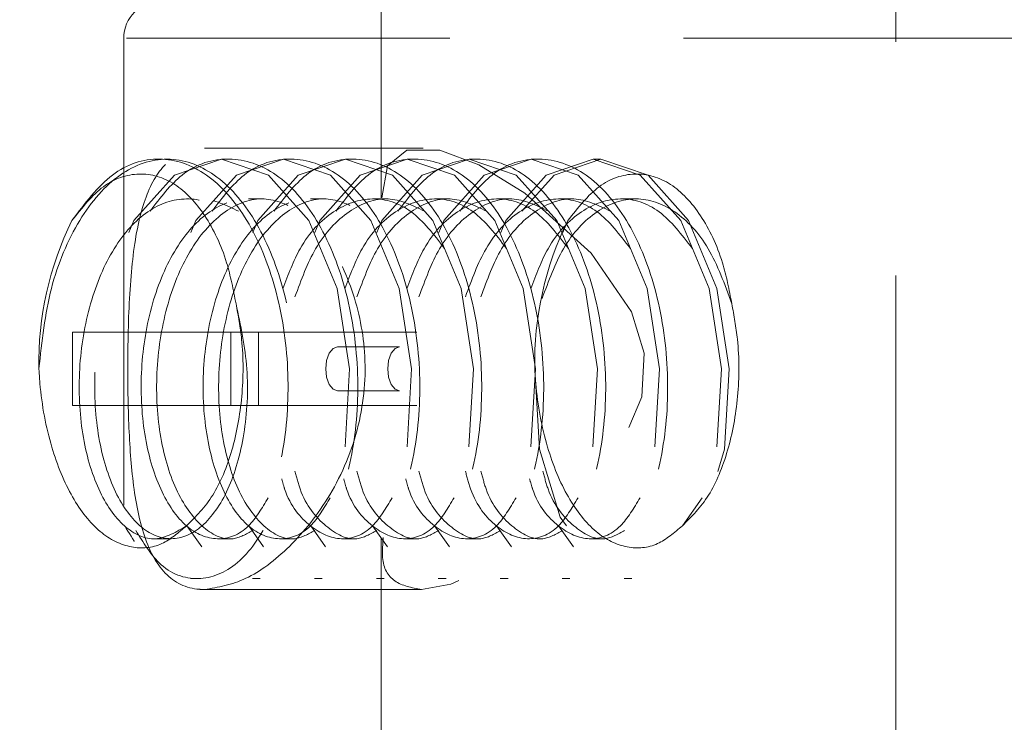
# Model space of a CAD drawing. Header units: millimetres. Extents: x 624 to 866, y 309 to 728.
# Tile 7 of 41: x 657.37 to 660.04, y 371.72 to 373.63. Entities that reach past the tile are written whole.
import ezdxf

# ---------------------------------------------------------------- set-up
doc = ezdxf.new("R2010")
doc.units = ezdxf.units.MM
doc.linetypes.add('HIDDEN', pattern=[1.905, 1.27, -0.635])

msp = doc.modelspace()

# ---------------------------------------------------------------- linework, layer by layer
at = {"color": 7, "linetype": 'HIDDEN', "lineweight": 18}
for p, q in [((658.3488, 373.6797), (658.3488, 373.1451)), ((659.7488, 369.7597), (659.7488, 373.6797)), ((657.6488, 373.5797), (657.6488, 371.6797)), ((660.4411, 373.5797), (657.6566, 373.5797)), ((658.4629, 373.2808), (657.8687, 373.2808)), ((657.9355, 373.2508), (657.9144, 373.2508)), ((658.1041, 373.2508), (658.083, 373.2508)), ((658.2727, 373.2508), (658.2516, 373.2508)), ((658.4413, 373.2508), (658.4202, 373.2508)), ((658.6099, 373.2508), (658.5888, 373.2508)), ((658.7785, 373.2508), (658.7574, 373.2508)), ((658.947, 373.2508), (658.926, 373.2508)), ((658.0305, 373.1425), (657.9884, 373.1425)), ((658.1991, 373.1425), (658.157, 373.1425)), ((658.3677, 373.1425), (658.3256, 373.1425)), ((658.5363, 373.1425), (658.4942, 373.1425)), ((658.7049, 373.1425), (658.6628, 373.1425)), ((658.8735, 373.1425), (658.8314, 373.1425)), ((659.0421, 373.1425), (659, 373.1425)), ((658.8431, 373.0513), (658.8567, 373.0838)), ((657.9399, 372.7808), (657.5096, 372.7808)), ((657.5096, 372.7808), (657.5096, 372.5808)), ((657.9399, 372.5808), (657.9399, 372.7808)), ((658.4457, 372.7808), (657.9399, 372.7808)), ((658.0153, 372.7808), (658.0153, 372.5808)), ((658.3991, 372.7408), (658.2305, 372.7408)), ((658.2305, 372.6208), (658.3991, 372.6208)), ((657.5096, 372.5808), (657.9399, 372.5808)), ((658.4457, 372.5808), (657.9399, 372.5808)), ((659.222, 372.3305), (659.1685, 372.2542)), ((657.7351, 372.219), (657.7772, 372.219)), ((657.9037, 372.219), (657.9458, 372.219)), ((658.0723, 372.219), (658.1144, 372.219)), ((658.2409, 372.219), (658.283, 372.219)), ((658.3488, 372.2219), (658.3488, 369.7597)), ((658.4095, 372.219), (658.4516, 372.219)), ((658.5781, 372.219), (658.6202, 372.219)), ((658.9152, 372.219), (658.9574, 372.219)), ((657.8301, 372.1108), (657.8512, 372.1108)), ((657.9987, 372.1108), (658.0198, 372.1108)), ((658.1673, 372.1108), (658.1884, 372.1108)), ((658.3359, 372.1108), (658.357, 372.1108)), ((658.5045, 372.1108), (658.5256, 372.1108)), ((658.6731, 372.1108), (658.6942, 372.1108)), ((658.8417, 372.1108), (658.8627, 372.1108)), ((659.0103, 372.1108), (659.0313, 372.1108)), ((657.8687, 372.0808), (658.4588, 372.0808))]:
    msp.add_line(p, q, dxfattribs=at)
at = {"color": 7, "linetype": 'HIDDEN', "lineweight": 18, "flags": 128}
for points in [[(658.351, 373.1451), (658.3662, 373.2322), (658.4191, 373.2752), (658.5087, 373.2747), (658.6149, 373.2351), (658.74, 373.1582), (658.9206, 372.9951), (659.0298, 372.8358), (659.0648, 372.7233), (659.0584, 372.6046), (659.0018, 372.4745), (658.8493, 372.2935), (658.6629, 372.1526), (658.5388, 372.095), (658.4588, 372.0808), (658.4588, 372.0808)], [(657.663, 373.0513), (657.6765, 373.0838), (657.6765, 373.0838), (657.7865, 373.2074), (657.9144, 373.2508), (658.0423, 373.2074), (658.1523, 373.0838), (658.2293, 372.8989), (658.2632, 372.6808), (658.2504, 372.4626), (658.1945, 372.2777), (658.1055, 372.1541), (657.9987, 372.1108), (657.8919, 372.1541), (657.8201, 372.2538)], [(657.8316, 373.0513), (657.8451, 373.0838), (657.8451, 373.0838), (657.9551, 373.2074), (658.083, 373.2508), (658.2109, 373.2074), (658.3209, 373.0838), (658.3979, 372.8989), (658.4318, 372.6808), (658.419, 372.4626), (658.3631, 372.2777), (658.2741, 372.1541), (658.1673, 372.1108), (658.0605, 372.1541), (657.9887, 372.2538)], [(658.0002, 373.0513), (658.0137, 373.0838), (658.0137, 373.0838), (658.1237, 373.2074), (658.2516, 373.2508), (658.3795, 373.2074), (658.4895, 373.0838), (658.5665, 372.8989), (658.6004, 372.6808), (658.5876, 372.4626), (658.5316, 372.2777), (658.4427, 372.1541), (658.3359, 372.1108), (658.2291, 372.1541), (658.1573, 372.2538)], [(658.1688, 373.0513), (658.1823, 373.0838), (658.1823, 373.0838), (658.2923, 373.2074), (658.4202, 373.2508), (658.5481, 373.2074), (658.6581, 373.0838), (658.7351, 372.8989), (658.769, 372.6808), (658.7562, 372.4626), (658.7002, 372.2777), (658.6113, 372.1541), (658.5045, 372.1108), (658.3977, 372.1541), (658.3259, 372.2538)], [(658.3374, 373.0513), (658.3509, 373.0838), (658.3509, 373.0838), (658.4609, 373.2074), (658.5888, 373.2508), (658.7167, 373.2074), (658.8267, 373.0838), (658.9037, 372.8989), (658.9376, 372.6808), (658.9248, 372.4626), (658.8688, 372.2777), (658.7799, 372.1541), (658.6731, 372.1108), (658.5663, 372.1541), (658.4945, 372.2538)], [(658.506, 373.0513), (658.5195, 373.0838), (658.5195, 373.0838), (658.6295, 373.2074), (658.7574, 373.2508), (658.8853, 373.2074), (658.9953, 373.0838), (659.0723, 372.8989), (659.1062, 372.6808), (659.0934, 372.4626), (659.0374, 372.2777), (658.9485, 372.1541), (658.8417, 372.1108), (658.7349, 372.1541), (658.6631, 372.2538)], [(658.6746, 373.0513), (658.6881, 373.0838), (658.6881, 373.0838), (658.7981, 373.2074), (658.926, 373.2508), (659.0539, 373.2074), (659.1639, 373.0838), (659.2409, 372.8989), (659.2748, 372.6808), (659.262, 372.4626), (659.206, 372.2777), (659.1171, 372.1541), (659.0103, 372.1108), (658.9035, 372.1541), (658.8317, 372.2538)], [(658.732, 373.1095), (658.8192, 373.2074), (658.947, 373.2508), (659.0749, 373.2074), (659.1849, 373.0838), (659.262, 372.8989), (659.2958, 372.6808), (659.283, 372.4626), (659.2271, 372.2777), (659.1382, 372.1541), (659.0313, 372.1108), (658.9245, 372.1541), (658.8356, 372.2777), (658.7797, 372.4626), (658.7669, 372.6808), (658.7669, 372.6808)], [(658.2305, 372.7408), (658.2182, 372.7362), (658.2077, 372.7232), (658.2007, 372.7037), (658.1982, 372.6808), (658.2007, 372.6578), (658.2077, 372.6383), (658.2182, 372.6253), (658.2305, 372.6208)], [(658.3991, 372.7408), (658.3868, 372.7362), (658.3763, 372.7232), (658.3693, 372.7037), (658.3668, 372.6808), (658.3693, 372.6578), (658.3763, 372.6383), (658.3868, 372.6253), (658.3991, 372.6208)]]:
    msp.add_lwpolyline(points, dxfattribs=at)
at = {"color": 7, "linetype": 'HIDDEN', "lineweight": 18}
for centre, radius, start, end in [((659.0488, 340.2896), 34.6, 91.82185, 244.11542), ((657.7488, 373.5797), 0.1, 90, 180), ((658.2888, 372.6983), 0.8709, 153.7243, 181.1515), ((659.6376, 372.6983), 0.8709, 153.7243, 181.1515)]:
    msp.add_arc(centre, radius, start, end, dxfattribs=at)
for points, knots in [([(657.8687, 372.0808), (657.9055, 372.0868), (657.979, 372.0989), (658.1036, 372.1925), (658.2171, 372.3343), (658.2962, 372.5202), (658.314, 372.7223), (658.2721, 372.9104), (658.1852, 373.0744), (658.0653, 373.2049), (657.9355, 373.2799), (657.8247, 373.2861), (657.745, 373.2307), (657.6939, 373.1212), (657.6676, 372.9607), (657.659, 372.7646), (657.6598, 372.5653), (657.6697, 372.3859), (657.696, 372.2325), (657.7508, 372.1207), (657.818, 372.0828), (657.8616, 372.081), (657.8687, 372.0808)], [0, 0, 0, 0, 0.050489, 0.100886, 0.15371, 0.209277, 0.262015, 0.310461, 0.359999, 0.413988, 0.469315, 0.520966, 0.5699, 0.620389, 0.674682, 0.729889, 0.780642, 0.828795, 0.879954, 0.935137, 0.989415, 1, 1, 1, 1]), ([(657.4181, 372.6808), (657.4262, 372.7554), (657.4425, 372.9046), (657.5239, 373.0943), (657.6358, 373.2211), (657.7669, 373.2656), (657.8978, 373.2211), (658.0104, 373.0943), (658.0892, 372.9046), (658.1237, 372.6808), (658.1102, 372.4569), (658.0526, 372.2673), (657.9609, 372.14), (657.8518, 372.0975), (657.75, 372.1309), (657.7016, 372.209), (657.6816, 372.2413)], [0, 0, 0, 0, 0.072963, 0.145926, 0.21889, 0.291853, 0.364816, 0.437779, 0.510743, 0.583706, 0.656669, 0.729632, 0.802596, 0.875559, 0.948522, 1, 1, 1, 1]), ([(657.5079, 373.0838), (657.5431, 373.1305), (657.6134, 373.2239), (657.7462, 373.2648), (657.8766, 373.2213), (657.9894, 373.0942), (658.0681, 372.9046), (658.1026, 372.6808), (658.0892, 372.4569), (658.0315, 372.2673), (657.9398, 372.1401), (657.8307, 372.0972), (657.7255, 372.1332), (657.6744, 372.2166), (657.6515, 372.2538)], [0, 0, 0, 0, 0.084697, 0.169394, 0.254092, 0.338789, 0.423486, 0.508183, 0.592881, 0.677578, 0.762275, 0.846972, 0.93167, 1, 1, 1, 1]), ([(657.7205, 373.1095), (657.7484, 373.146), (657.8117, 373.2286), (657.936, 373.2643), (658.0663, 373.2214), (658.1791, 373.0942), (658.2578, 372.9046), (658.2923, 372.6808), (658.2788, 372.4569), (658.2212, 372.2673), (658.1295, 372.14), (658.0204, 372.0975), (657.9186, 372.1309), (657.8702, 372.209), (657.8502, 372.2413)], [0, 0, 0, 0, 0.068878, 0.155854, 0.24283, 0.329806, 0.416781, 0.503757, 0.590733, 0.677708, 0.764684, 0.85166, 0.938636, 1, 1, 1, 1]), ([(657.8891, 373.1095), (657.917, 373.146), (657.9803, 373.2286), (658.1046, 373.2643), (658.2349, 373.2214), (658.3477, 373.0942), (658.4263, 372.9046), (658.4609, 372.6808), (658.4474, 372.4569), (658.3898, 372.2673), (658.2981, 372.14), (658.189, 372.0975), (658.0872, 372.1309), (658.0388, 372.209), (658.0188, 372.2413)], [0, 0, 0, 0, 0.068878, 0.155854, 0.24283, 0.329806, 0.416781, 0.503757, 0.590733, 0.677708, 0.764684, 0.85166, 0.938636, 1, 1, 1, 1]), ([(658.0577, 373.1095), (658.0856, 373.146), (658.1489, 373.2286), (658.2732, 373.2643), (658.4035, 373.2214), (658.5163, 373.0942), (658.5949, 372.9046), (658.6294, 372.6808), (658.616, 372.4569), (658.5584, 372.2673), (658.4667, 372.14), (658.3576, 372.0975), (658.2558, 372.1309), (658.2074, 372.209), (658.1874, 372.2413)], [0, 0, 0, 0, 0.068878, 0.155854, 0.24283, 0.329806, 0.416781, 0.503757, 0.590733, 0.677708, 0.764684, 0.85166, 0.938636, 1, 1, 1, 1]), ([(658.2263, 373.1095), (658.2542, 373.146), (658.3175, 373.2286), (658.4418, 373.2643), (658.5721, 373.2214), (658.6848, 373.0942), (658.7635, 372.9046), (658.798, 372.6808), (658.7846, 372.4569), (658.727, 372.2673), (658.6353, 372.14), (658.5262, 372.0975), (658.4244, 372.1309), (658.376, 372.209), (658.356, 372.2413)], [0, 0, 0, 0, 0.0688783, 0.155854, 0.2428298, 0.3298055, 0.4167813, 0.503757, 0.5907327, 0.6777085, 0.7646842, 0.8516599, 0.9386357, 1, 1, 1, 1]), ([(658.3948, 373.1095), (658.4228, 373.146), (658.4861, 373.2286), (658.6104, 373.2643), (658.7406, 373.2214), (658.8534, 373.0942), (658.9321, 372.9046), (658.9666, 372.6808), (658.9532, 372.4569), (658.8956, 372.2673), (658.8038, 372.14), (658.6948, 372.0975), (658.593, 372.1309), (658.5446, 372.209), (658.5246, 372.2413)], [0, 0, 0, 0, 0.068878, 0.155854, 0.24283, 0.329806, 0.416781, 0.503757, 0.590733, 0.677708, 0.764684, 0.85166, 0.938636, 1, 1, 1, 1]), ([(658.5634, 373.1095), (658.5914, 373.146), (658.6547, 373.2286), (658.779, 373.2643), (658.9092, 373.2214), (659.022, 373.0942), (659.1007, 372.9046), (659.1352, 372.6808), (659.1218, 372.4569), (659.0642, 372.2673), (658.9724, 372.14), (658.8634, 372.0975), (658.7616, 372.1309), (658.7132, 372.209), (658.6932, 372.2413)], [0, 0, 0, 0, 0.0688783, 0.155854, 0.2428298, 0.3298055, 0.4167813, 0.503757, 0.5907327, 0.6777085, 0.7646842, 0.8516599, 0.9386357, 1, 1, 1, 1]), ([(657.5079, 373.0838), (657.5354, 373.1185), (657.5904, 373.1878), (657.6904, 373.2199), (657.7881, 373.1931), (657.8716, 373.1048), (657.9289, 372.9869), (657.9468, 372.8956), (657.9542, 372.8575)], [0, 0, 0, 0, 0.180993, 0.361929, 0.542771, 0.71431, 0.880636, 1, 1, 1, 1]), ([(658.8567, 373.0838), (658.8842, 373.1185), (658.9392, 373.1878), (659.0391, 373.2199), (659.1369, 373.1931), (659.2203, 373.1048), (659.2776, 372.9869), (659.2955, 372.8956), (659.303, 372.8575)], [0, 0, 0, 0, 0.180993, 0.361929, 0.542771, 0.71431, 0.880636, 1, 1, 1, 1]), ([(657.8198, 372.2542), (657.7918, 372.2374), (657.7359, 372.204), (657.6481, 372.2438), (657.5762, 372.3455), (657.5314, 372.4995), (657.5226, 372.6807), (657.5525, 372.8621), (657.6183, 373.0157), (657.7116, 373.1186), (657.8192, 373.1539), (657.9284, 373.121), (657.9863, 373.0459), (658.015, 373.0087)], [0, 0, 0, 0, 0.091027, 0.182054, 0.273081, 0.364107, 0.455134, 0.546161, 0.637188, 0.728215, 0.819242, 0.910269, 1, 1, 1, 1]), ([(657.9542, 372.8575), (657.9667, 372.799), (657.9917, 372.682), (657.9809, 372.4991), (657.9367, 372.3458), (657.8644, 372.243), (657.7774, 372.207), (657.6904, 372.243), (657.6183, 372.3458), (657.5736, 372.4994), (657.5647, 372.6808), (657.5946, 372.862), (657.6605, 373.016), (657.7535, 373.1175), (657.8602, 373.1572), (657.928, 373.1251), (657.9608, 373.1095)], [0, 0, 0, 0, 0.071744, 0.143488, 0.215231, 0.286975, 0.358719, 0.430463, 0.502207, 0.573951, 0.645694, 0.717438, 0.789182, 0.860926, 0.93267, 1, 1, 1, 1]), ([(658.0418, 372.3305), (658.0248, 372.3021), (657.9856, 372.2364), (657.9034, 372.2081), (657.817, 372.2427), (657.7447, 372.3458), (657.7, 372.4994), (657.6911, 372.6808), (657.7211, 372.8621), (657.7868, 373.0157), (657.8802, 373.1186), (657.9878, 373.1539), (658.097, 373.121), (658.1549, 373.0459), (658.1836, 373.0087)], [0, 0, 0, 0, 0.064942, 0.150057, 0.235173, 0.320288, 0.405404, 0.490519, 0.575634, 0.66075, 0.745865, 0.83098, 0.916096, 1, 1, 1, 1]), ([(657.9997, 372.2413), (657.9819, 372.2314), (657.9361, 372.2058), (657.8588, 372.2448), (657.7869, 372.3453), (657.7421, 372.4996), (657.7333, 372.6807), (657.7632, 372.862), (657.8291, 373.016), (657.9221, 373.1175), (658.0288, 373.1572), (658.0966, 373.1251), (658.1294, 373.1095)], [0, 0, 0, 0, 0.066308, 0.170765, 0.275223, 0.37968, 0.484138, 0.588596, 0.693053, 0.797511, 0.901968, 1, 1, 1, 1]), ([(658.2104, 372.3305), (658.1934, 372.3021), (658.1542, 372.2364), (658.072, 372.2081), (657.9856, 372.2427), (657.9133, 372.3458), (657.8686, 372.4994), (657.8597, 372.6808), (657.8897, 372.8621), (657.9554, 373.0157), (658.0488, 373.1186), (658.1564, 373.1539), (658.2656, 373.121), (658.3235, 373.0459), (658.3522, 373.0087)], [0, 0, 0, 0, 0.064942, 0.150057, 0.235173, 0.320288, 0.405404, 0.490519, 0.575634, 0.66075, 0.745865, 0.83098, 0.916096, 1, 1, 1, 1]), ([(658.1683, 372.2413), (658.1505, 372.2314), (658.1047, 372.2058), (658.0274, 372.2448), (657.9555, 372.3453), (657.9107, 372.4996), (657.9019, 372.6807), (657.9318, 372.862), (657.9977, 373.016), (658.0907, 373.1175), (658.1974, 373.1572), (658.2652, 373.1251), (658.298, 373.1095)], [0, 0, 0, 0, 0.066308, 0.170765, 0.275223, 0.37968, 0.484138, 0.588596, 0.693053, 0.797511, 0.901968, 1, 1, 1, 1]), ([(658.0819, 372.8984), (658.0962, 372.9367), (658.1302, 373.0277), (658.2181, 373.1179), (658.3248, 373.1541), (658.4342, 373.1209), (658.4921, 373.0459), (658.5208, 373.0087)], [0, 0, 0, 0, 0.154151, 0.366368, 0.578585, 0.790803, 1, 1, 1, 1]), ([(658.1146, 372.8766), (658.1317, 372.9228), (658.1683, 373.0222), (658.2598, 373.117), (658.3658, 373.1573), (658.4337, 373.1251), (658.4666, 373.1095)], [0, 0, 0, 0, 0.228923, 0.49133, 0.753736, 1, 1, 1, 1]), ([(658.2505, 372.8984), (658.2648, 372.9367), (658.2988, 373.0277), (658.3867, 373.1179), (658.4934, 373.1541), (658.6028, 373.1209), (658.6607, 373.0459), (658.6894, 373.0087)], [0, 0, 0, 0, 0.154151, 0.366368, 0.578585, 0.790803, 1, 1, 1, 1]), ([(658.2832, 372.8766), (658.3003, 372.9228), (658.3369, 373.0222), (658.4284, 373.117), (658.5344, 373.1573), (658.6023, 373.1251), (658.6352, 373.1095)], [0, 0, 0, 0, 0.228923, 0.49133, 0.753736, 1, 1, 1, 1]), ([(658.4191, 372.8984), (658.4334, 372.9367), (658.4674, 373.0277), (658.5553, 373.1179), (658.662, 373.1541), (658.7714, 373.1209), (658.8292, 373.0459), (658.858, 373.0087)], [0, 0, 0, 0, 0.154151, 0.366368, 0.578585, 0.790803, 1, 1, 1, 1]), ([(658.4518, 372.8766), (658.4689, 372.9228), (658.5055, 373.0222), (658.597, 373.117), (658.703, 373.1573), (658.7709, 373.1251), (658.8038, 373.1095)], [0, 0, 0, 0, 0.228923, 0.49133, 0.753736, 1, 1, 1, 1]), ([(658.5782, 372.8766), (658.5953, 372.9228), (658.6318, 373.0219), (658.7237, 373.1181), (658.8307, 373.154), (658.94, 373.121), (658.9978, 373.0459), (659.0266, 373.0087)], [0, 0, 0, 0, 0.179574, 0.385413, 0.591252, 0.79709, 1, 1, 1, 1]), ([(658.6204, 372.8766), (658.6374, 372.9228), (658.6741, 373.0222), (658.7656, 373.117), (658.8716, 373.1573), (658.9395, 373.1251), (658.9724, 373.1095)], [0, 0, 0, 0, 0.2289234, 0.4913297, 0.753736, 1, 1, 1, 1]), ([(658.7562, 372.8984), (658.7706, 372.9367), (658.8046, 373.0277), (658.8925, 373.1179), (658.9992, 373.1541), (659.1086, 373.1209), (659.1664, 373.0459), (659.1952, 373.0087)], [0, 0, 0, 0, 0.154151, 0.366368, 0.578585, 0.790803, 1, 1, 1, 1]), ([(658.7868, 372.8716), (658.8045, 372.9196), (658.8417, 373.0207), (658.9343, 373.118), (659.0419, 373.1547), (659.1496, 373.1181), (659.2448, 373.017), (659.2836, 372.9106), (659.303, 372.8575)], [0, 0, 0, 0, 0.153356, 0.322685, 0.492013, 0.661342, 0.830671, 1, 1, 1, 1]), ([(657.9542, 372.8575), (657.9601, 372.8256), (657.9749, 372.7447), (657.9743, 372.604), (657.9468, 372.4557), (657.8945, 372.3285), (657.8448, 372.279), (657.8198, 372.2542)], [0, 0, 0, 0, 0.139306, 0.354004, 0.568701, 0.783398, 1, 1, 1, 1]), ([(659.303, 372.8575), (659.3088, 372.8256), (659.3236, 372.7447), (659.3231, 372.604), (659.2955, 372.4557), (659.2432, 372.3285), (659.1935, 372.279), (659.1685, 372.2542)], [0, 0, 0, 0, 0.139306, 0.354004, 0.568701, 0.783398, 1, 1, 1, 1]), ([(657.8198, 372.2542), (657.7977, 372.2354), (657.7504, 372.1952), (657.6674, 372.1893), (657.5819, 372.2306), (657.5057, 372.3267), (657.4476, 372.4668), (657.4235, 372.5937), (657.4189, 372.6676), (657.4181, 372.6808)], [0, 0, 0, 0, 0.13232, 0.284052, 0.445072, 0.611193, 0.78021, 0.960757, 1, 1, 1, 1]), ([(659.1685, 372.2542), (659.1465, 372.2354), (659.0991, 372.1952), (659.0162, 372.1893), (658.9307, 372.2306), (658.8544, 372.3267), (658.7963, 372.4668), (658.7722, 372.5937), (658.7677, 372.6676), (658.7669, 372.6808)], [0, 0, 0, 0, 0.13232, 0.284052, 0.445072, 0.611193, 0.78021, 0.960757, 1, 1, 1, 1]), ([(658.3369, 372.2413), (658.319, 372.2313), (658.2731, 372.2055), (658.1974, 372.2467), (658.1367, 372.3176), (658.119, 372.386), (658.1146, 372.4027)], [0, 0, 0, 0, 0.214562, 0.552571, 0.890579, 1, 1, 1, 1]), ([(658.5055, 372.2413), (658.4876, 372.2313), (658.4417, 372.2055), (658.366, 372.2467), (658.3053, 372.3176), (658.2875, 372.386), (658.2832, 372.4027)], [0, 0, 0, 0, 0.214562, 0.552571, 0.890579, 1, 1, 1, 1]), ([(658.674, 372.2413), (658.6562, 372.2313), (658.6103, 372.2055), (658.5346, 372.2467), (658.4739, 372.3176), (658.4561, 372.386), (658.4518, 372.4027)], [0, 0, 0, 0, 0.214562, 0.552571, 0.890579, 1, 1, 1, 1]), ([(658.8848, 372.3305), (658.8678, 372.3021), (658.8286, 372.2365), (658.746, 372.2076), (658.6613, 372.2446), (658.6003, 372.3178), (658.5826, 372.3861), (658.5782, 372.4027)], [0, 0, 0, 0, 0.1867, 0.431396, 0.676091, 0.920787, 1, 1, 1, 1]), ([(658.8426, 372.2413), (658.8248, 372.2313), (658.7789, 372.2055), (658.7031, 372.2467), (658.6425, 372.3176), (658.6247, 372.386), (658.6204, 372.4027)], [0, 0, 0, 0, 0.214562, 0.552571, 0.890579, 1, 1, 1, 1]), ([(659.0112, 372.2413), (658.9934, 372.2313), (658.9475, 372.2055), (658.8717, 372.2467), (658.8111, 372.3176), (658.7933, 372.386), (658.789, 372.4027)], [0, 0, 0, 0, 0.214562, 0.552571, 0.890579, 1, 1, 1, 1]), ([(658.379, 372.3305), (658.3621, 372.3021), (658.3229, 372.2365), (658.2401, 372.2075), (658.1559, 372.2451), (658.0973, 372.3121), (658.081, 372.3725), (658.0785, 372.382)], [0, 0, 0, 0, 0.193261, 0.446555, 0.69985, 0.953144, 1, 1, 1, 1]), ([(658.5476, 372.3305), (658.5307, 372.3021), (658.4914, 372.2365), (658.4087, 372.2075), (658.3245, 372.2451), (658.2659, 372.3121), (658.2496, 372.3725), (658.2471, 372.382)], [0, 0, 0, 0, 0.193261, 0.446555, 0.69985, 0.953144, 1, 1, 1, 1]), ([(658.7162, 372.3305), (658.6992, 372.3021), (658.66, 372.2365), (658.5773, 372.2075), (658.4931, 372.2451), (658.4345, 372.3121), (658.4182, 372.3725), (658.4157, 372.382)], [0, 0, 0, 0, 0.1932608, 0.4465553, 0.6998498, 0.9531443, 1, 1, 1, 1]), ([(659.0534, 372.3305), (659.0364, 372.3021), (658.9972, 372.2365), (658.9145, 372.2075), (658.8303, 372.2451), (658.7717, 372.3121), (658.7554, 372.3725), (658.7528, 372.382)], [0, 0, 0, 0, 0.193261, 0.446555, 0.69985, 0.953144, 1, 1, 1, 1]), ([(658.4588, 372.0808), (658.4322, 372.0859), (658.3792, 372.0961), (658.3485, 372.1499), (658.3532, 372.2031), (658.3549, 372.2219)], [0, 0, 0, 0, 0.393865, 0.78603, 1, 1, 1, 1])]:
    msp.add_open_spline(points, degree=3, knots=knots, dxfattribs=at)

doc.saveas('drawing.dxf')
